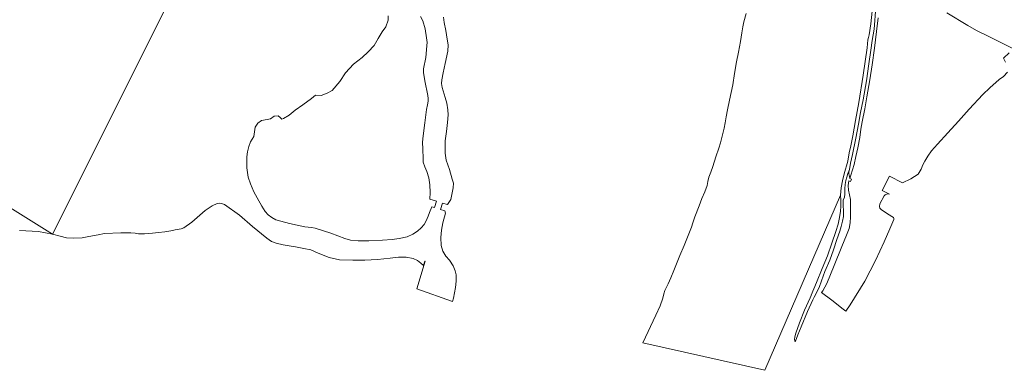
# Model space of a CAD drawing. Header units: metres. Extents: x 185049 to 189876, y 349292 to 352302.
# Tile 3 of 256: x 186403 to 187055, y 349311 to 349543. Entities that reach past the tile are written whole.
import ezdxf

# ---------------------------------------------------------------- set-up
doc = ezdxf.new("R2010")
doc.units = ezdxf.units.M
for name, color, linetype, lineweight in [('B-WE-GR-GRAS-GV', 60, 'Continuous', 13), ('B-WE-GW-TALUD_KRUIN-G', 90, 'Continuous', 18), ('B-WE-GW-TALUD_TEEN-G', 90, 'Continuous', 18), ('B-WE-OB-BEKLEDING_STORTSTEEN-GV', 30, 'Continuous', 18), ('B-WE-OB-OEVERVOORZIENING-G', 7, 'Continuous', 18), ('B-WE-OG-WATER_POEL-GV', 7, 'Continuous', 18), ('B-WE-OG-WATER_RIVIER-GV', 130, 'Continuous', 18)]:
    doc.layers.add(name, color=color, linetype=linetype, lineweight=lineweight)

msp = doc.modelspace()

# ---------------------------------------------------------------- linework, layer by layer
at = {"layer": 'B-WE-GR-GRAS-GV'}
for points in [[(186971.502, 349544.682, 22.686), (186970.306, 349535.537, 22.71), (186969.045, 349524.403, 22.622), (186967.414, 349513.419, 22.622), (186965.915, 349503.493, 22.654), (186964.049, 349492.301, 22.686), (186962.65, 349484.271, 22.686), (186960.941, 349475.638, 22.642), (186960.053, 349470.872, 22.718), (186959.388, 349465.334, 22.806), (186957.936, 349458.386, 22.794), (186956.736, 349452.799, 22.794), (186955.453, 349447.424, 22.818), (186954.525, 349443.998, 22.774), (186953.369, 349440.447, 22.658), (186952.688, 349438.189, 22.65), (186952.373, 349439.429, 22.09), (186952.124, 349441.216, 21.938), (186952.112, 349442.505, 21.938), (186952.359, 349444.12, 21.77), (186953.118, 349448.229, 21.774), (186954.389, 349454.106, 21.734), (186956.733, 349464.781, 21.786), (186958.392, 349474.15, 21.754), (186959.821, 349481.859, 21.75), (186961.439, 349490.305, 21.722), (186963.677, 349502.878, 21.666), (186965.365, 349514.221, 21.586), (186966.485, 349523.094, 21.558), (186967.477, 349529.56, 21.614), (186968.773, 349537.065, 21.622), (186969.928, 349551.548, 21.658)], [(187016.899, 349547.806, 22.782), (187030.797, 349539.51, 23.234), (187036.614, 349536.189, 23.486), (187045.224, 349531.892, 23.83), (187054.827, 349527.09, 24.154), (187060.154, 349524.447, 24.418)], [(187056.929, 349508.513, 25.638), (187054.403, 349505.618, 25.47), (187051.453, 349503.826, 25.106), (187045.354, 349498.194, 24.966), (187040.77, 349493.904, 24.754), (187031.683, 349484.059, 24.674), (187024.666, 349476.135, 24.622), (187017.591, 349468.382, 24.534), (187010.629, 349460.835, 24.438), (187006.81, 349456.468, 24.466), (187004.281, 349452.968, 24.47), (187002.339, 349449.677, 24.506), (187000.971, 349447.224, 24.55), (186999.904, 349444.425, 24.67), (186997.826, 349441.09, 24.742), (186993.038, 349437.886, 24.754), (186987.502, 349435.41, 24.606), (186978.91, 349439.636, 24.35), (186974.157, 349430.21, 24.322), (186978.908, 349427.825, 24.446), (186977.545, 349427.926, 24.446), (186976.099, 349427.376, 24.462), (186975.34, 349426.631, 24.47), (186972.455, 349421.345, 24.47), (186972.299, 349419.733, 24.466), (186972.537, 349418.555, 24.45), (186973.472, 349417.643, 24.47), (186977.618, 349414.719, 24.718), (186981.607, 349412.46, 24.978), (186981.895, 349411.644, 24.978), (186981.823, 349411.047, 24.986), (186979.125, 349404.861, 25.038), (186975.339, 349396.182, 25.11), (186969.596, 349383.865, 25.098), (186962.594, 349370.124, 25.294), (186952.879, 349354.443, 25.428), (186950.012, 349350.415, 25.428), (186948.191, 349351.662, 25.334), (186940.882, 349357.523, 24.734), (186933.971, 349362.765, 23.598), (186934.741, 349363.787, 23.666), (186937.373, 349368.718, 23.806), (186942.338, 349380.535, 24.022), (186947.502, 349393.114, 23.942), (186950.557, 349400.617, 23.902), (186952.206, 349405.02, 23.898), (186952.828, 349408.826, 23.83), (186953.093, 349412.887, 23.85), (186953.142, 349416.725, 23.73), (186953.077, 349424.283, 23.47), (186951.817, 349430.534, 23.01), (186951.584, 349433.621, 22.834), (186952.067, 349436.657, 22.638), (186953.154, 349436.238, 22.706), (186953.768, 349437.751, 22.714), (186952.688, 349438.189, 22.65), (186953.369, 349440.447, 22.658), (186954.525, 349443.998, 22.774), (186955.453, 349447.424, 22.818), (186956.736, 349452.799, 22.794), (186957.936, 349458.386, 22.794), (186959.388, 349465.334, 22.806), (186960.053, 349470.872, 22.718), (186960.941, 349475.638, 22.642), (186962.65, 349484.271, 22.686), (186964.049, 349492.301, 22.686), (186965.915, 349503.493, 22.654), (186967.414, 349513.419, 22.622), (186969.045, 349524.403, 22.622), (186970.306, 349535.537, 22.71), (186971.502, 349544.682, 22.686)], [(187058.191, 349521.344, 24.67), (187054.351, 349517.807, 24.738), (187055.709, 349515.242, 24.798)]]:
    msp.add_polyline3d(points, dxfattribs=at)
at = {"layer": 'B-WE-GW-TALUD_KRUIN-G'}
msp.add_polyline3d([(186953.369, 349440.447, 22.658), (186954.525, 349443.998, 22.774), (186955.453, 349447.424, 22.818), (186956.736, 349452.799, 22.794), (186957.936, 349458.386, 22.794), (186959.388, 349465.334, 22.806), (186960.053, 349470.872, 22.718), (186960.941, 349475.638, 22.642), (186962.65, 349484.271, 22.686), (186964.049, 349492.301, 22.686), (186965.915, 349503.493, 22.654), (186967.414, 349513.419, 22.622), (186969.045, 349524.403, 22.622), (186970.306, 349535.537, 22.71), (186971.502, 349544.682, 22.686)], dxfattribs=at)
at = {"layer": 'B-WE-GW-TALUD_TEEN-G'}
msp.add_polyline3d([(186952.688, 349438.189, 22.65), (186952.373, 349439.429, 22.09), (186952.124, 349441.216, 21.938), (186952.112, 349442.505, 21.938), (186952.359, 349444.12, 21.77), (186953.118, 349448.229, 21.774), (186954.389, 349454.106, 21.734), (186956.733, 349464.781, 21.786), (186958.392, 349474.15, 21.754), (186959.821, 349481.859, 21.75), (186961.439, 349490.305, 21.722), (186963.677, 349502.878, 21.666), (186965.365, 349514.221, 21.586), (186966.485, 349523.094, 21.558), (186967.477, 349529.56, 21.614), (186968.773, 349537.065, 21.622), (186969.928, 349551.548, 21.658)], dxfattribs=at)
at = {"layer": 'B-WE-OB-BEKLEDING_STORTSTEEN-GV'}
msp.add_polyline3d([(186969.928, 349551.548, 21.658), (186968.773, 349537.065, 21.622), (186967.477, 349529.56, 21.614), (186966.485, 349523.094, 21.558), (186965.365, 349514.221, 21.586), (186963.677, 349502.878, 21.666), (186961.439, 349490.305, 21.722), (186959.821, 349481.859, 21.75), (186958.392, 349474.15, 21.754), (186956.733, 349464.781, 21.786), (186954.389, 349454.106, 21.734), (186953.118, 349448.229, 21.774), (186952.359, 349444.12, 21.77), (186951.383, 349441.458, 21.786), (186950.644, 349439.096, 22.014), (186950.096, 349436.897, 22.014), (186949.62, 349434.183, 22.274), (186949.358, 349431.573, 22.338), (186949.357, 349428.001, 22.49), (186949.196, 349425.696, 22.502), (186948.386, 349424.013, 21.938), (186948.299, 349420.46, 21.926), (186948.606, 349416.62, 21.882), (186948.397, 349413.064, 21.942), (186947.789, 349409.872, 21.95), (186946.884, 349406.342, 21.95), (186945.997, 349403.393, 21.946), (186944.104, 349397.807, 21.982), (186941.862, 349390.946, 22.026), (186939.363, 349384.105, 22.01), (186936.071, 349376.606, 22.002), (186933.917, 349370.478, 22.026), (186932.309, 349365.989, 22.098), (186929.041, 349359.59, 22.001), (186928.331, 349358.198, 21.98), (186928.14, 349357.824, 21.974), (186924.714, 349350.039, 21.95), (186920.435, 349339.868, 21.826), (186918.227, 349334.744, 21.614), (186917.312, 349332.22, 21.67), (186916.565, 349330.001, 21.193), (186916.129, 349331.462, 21.173), (186916.382, 349333.359, 21.173), (186916.909, 349335.845, 21.173), (186919.435, 349342.713, 21.173), (186922.588, 349350.885, 21.169), (186926.409, 349359.18, 21.169), (186927.068, 349360.612, 21.169), (186927.189, 349360.874, 21.169), (186930.694, 349369.348, 21.169), (186934.301, 349378.6, 21.169), (186937.841, 349387.06, 21.169), (186940.848, 349395.262, 21.169), (186943.408, 349403.095, 21.169), (186944.886, 349407.909, 21.169), (186945.955, 349412.461, 21.169), (186946.604, 349416.463, 21.169), (186946.827, 349419.737, 21.169), (186946.676, 349423.96, 21.169), (186946.514, 349427.109, 21.169), (186946.969, 349432.072, 21.169), (186947.843, 349436.608, 21.169), (186948.886, 349441.225, 21.169), (186951.29, 349449.749, 21.169), (186952.24, 349455.187, 21.169), (186953.382, 349459.895, 21.169), (186954.611, 349466.431, 21.169), (186956.508, 349476.586, 21.169), (186958.643, 349488.41, 21.169), (186961.548, 349506.505, 21.169), (186964.112, 349524.698, 21.169), (186964.643, 349530.064, 21.169), (186965.069, 349531.476, 21.169), (186965.58, 349533.22, 21.169), (186966.62, 349540.649, 21.169), (186967.505, 349549.067, 21.169)], dxfattribs=at)
at = {"layer": 'B-WE-OB-OEVERVOORZIENING-G'}
msp.add_polyline3d([(186927.068, 349360.612, 21.169), (186927.189, 349360.874, 21.169), (186930.694, 349369.348, 21.169), (186934.301, 349378.6, 21.169), (186937.841, 349387.06, 21.169), (186940.848, 349395.262, 21.169), (186943.408, 349403.095, 21.169), (186944.886, 349407.909, 21.169), (186945.955, 349412.461, 21.169), (186946.604, 349416.463, 21.169), (186946.827, 349419.737, 21.169), (186946.676, 349423.96, 21.169), (186946.514, 349427.109, 21.169), (186946.969, 349432.072, 21.169), (186947.843, 349436.608, 21.169), (186948.886, 349441.225, 21.169), (186951.29, 349449.749, 21.169), (186952.24, 349455.187, 21.169), (186953.382, 349459.895, 21.169), (186954.611, 349466.431, 21.169), (186956.508, 349476.586, 21.169), (186958.643, 349488.41, 21.169), (186961.548, 349506.505, 21.169), (186964.112, 349524.698, 21.169), (186964.643, 349530.064, 21.169), (186965.069, 349531.476, 21.169), (186965.58, 349533.22, 21.169), (186966.62, 349540.649, 21.169), (186967.505, 349549.067, 21.169)], dxfattribs=at)
at = {"layer": 'B-WE-OG-WATER_POEL-GV'}
for points in [[(185771.786, 349809.866, 21.201), (186424.97, 349401.39, 21.201), (186415.737, 349402.983, 21.201), (186403.172, 349403.703, 21.201)], [(186611.112, 349773.603, 21.204), (186424.97, 349401.39, 21.201), (185771.786, 349809.866, 21.201)], [(186683.8773, 349544.9882, 21.104), (186684.1464, 349541.3969, 21.104), (186685.3917, 349536.1385, 21.104), (186686.1571, 349530.5431, 21.104), (186686.8419, 349526.6114, 21.104), (186686.566, 349522.4889, 21.104), (186684.913, 349514.2242, 21.104), (186683.6409, 349508.0988, 21.104), (186682.6043, 349503.5691, 21.104), (186682.3581, 349501.0023, 21.104), (186682.8061, 349498.3923, 21.104), (186684.7958, 349491.91, 21.104), (186685.887, 349488.1003, 21.104), (186686.5935, 349483.7106, 21.104), (186686.9286, 349480.2461, 21.104), (186686.5228, 349475.2816, 21.104), (186685.6915, 349469.2197, 21.104), (186684.9898, 349463.2264, 21.104), (186684.8306, 349459.5928, 21.104), (186684.9634, 349454.9912, 21.104), (186685.6484, 349450.2356, 21.104), (186687.6981, 349444.044, 21.104), (186689.5441, 349437.6316, 21.104), (186690.4206, 349435.0471, 21.104), (186690.1089, 349431.929, 21.104), (186689.288, 349427.6663, 21.104), (186688.6097, 349424.2291, 21.104), (186686.4699, 349420.9376, 21.104), (186683.0394, 349421.821, 21.104), (186681.7994, 349417.5522, 21.104), (186684.7528, 349416.7725, 21.104), (186685.2161, 349415.1853, 21.104), (186683.4301, 349408.7687, 21.104), (186682.41, 349403.8608, 21.104), (186681.9602, 349399.085, 21.104), (186682.3523, 349393.8093, 21.104), (186683.3662, 349390.1627, 21.104), (186685.3139, 349386.8496, 21.104), (186687.7861, 349384.0379, 21.104), (186690.1634, 349380.2542, 21.104), (186691.5899, 349376.9397, 21.104), (186692.1709, 349374.4741, 21.104), (186692.2412, 349370.2123, 21.104), (186691.6967, 349366.0492, 21.104), (186690.4723, 349358.9911, 21.104), (186689.6398, 349356.7203, 21.104), (186666.1946, 349365.1423, 21.104), (186671.5729, 349383.4613, 21.104), (186671.4769, 349383.4895, 21.104), (186670.6203, 349380.572, 21.104), (186668.8214, 349382.1755, 21.104), (186666.5702, 349383.968, 21.104), (186663.7406, 349385.1954, 21.104), (186659.011, 349386.0246, 21.104), (186653.9187, 349386.1607, 21.104), (186648.4606, 349385.5153, 21.104), (186640.1637, 349384.5839, 21.104), (186631.7566, 349384.1347, 21.104), (186623.7194, 349384.0887, 21.104), (186615.0445, 349384.322, 21.104), (186608.2144, 349385.8103, 21.104), (186600.8562, 349388.7308, 21.104), (186595.9953, 349390.845, 21.104), (186591.3108, 349391.7798, 21.104), (186585.8673, 349392.9295, 21.104), (186581.6139, 349393.646, 21.104), (186577.5851, 349394.1841, 21.104), (186572.9786, 349395.2963, 21.104), (186570.0063, 349396.5096, 21.104), (186566.8434, 349398.6457, 21.104), (186557.3788, 349406.37, 21.104), (186548.7572, 349413.8845, 21.104), (186538.8508, 349420.8559, 21.104), (186536.9055, 349421.5503, 21.104), (186535.7978, 349421.7447, 21.104), (186534.0414, 349421.6759, 21.104), (186530.7493, 349420.1325, 21.104), (186526.108, 349416.9818, 21.104), (186517.3451, 349409.2314, 21.104), (186512.0156, 349405.5649, 21.104), (186510.152, 349404.852, 21.153), (186506.253, 349404.096, 21.153), (186503.259, 349403.516, 21.153), (186499.385, 349402.936, 21.153), (186495.259, 349402.482, 21.153), (186491.19, 349402.07, 21.153), (186485.883, 349401.515, 21.153), (186481.994, 349401.579, 21.153), (186479.682, 349402.001, 21.153), (186476.812, 349402.135, 21.153), (186475.492, 349402.156, 21.153), (186470.152, 349402.184, 21.153), (186459.373, 349401.678, 21.153), (186455.294, 349400.907, 21.153), (186451.599, 349400.161, 21.197), (186448.065, 349399.445, 21.197), (186444.744, 349398.9, 21.197), (186439.031, 349398.623, 21.197), (186434.205, 349398.998, 21.197), (186430.056, 349399.971, 21.197), (186424.97, 349401.39, 21.201), (186611.112, 349773.603, 21.204)], [(186647.108, 349545.833, 21.076), (186647.109, 349543.116, 21.076), (186645.548, 349538.632, 21.076), (186643.24, 349535.371, 21.076), (186640.524, 349530.954, 21.076), (186637.876, 349526.334, 21.076), (186634.006, 349521.986, 21.076), (186629.931, 349518.248, 21.076), (186624.159, 349513.831, 21.076), (186618.93, 349508.123, 21.076), (186615.196, 349502.348, 21.076), (186610.171, 349496.368, 21.076), (186606.911, 349494.601, 21.076), (186602.836, 349493.241, 21.076), (186599.167, 349493.376, 21.076), (186596.519, 349491.133, 21.076), (186590.746, 349487.055, 21.076), (186585.585, 349483.521, 21.076), (186581.646, 349480.055, 21.076), (186577.91, 349478.016, 21.076), (186576.756, 349477.405, 21.076), (186575.804, 349478.559, 21.076), (186574.31, 349479.645, 21.076), (186571.66, 349479.441, 21.076), (186569.283, 349477.742, 21.076), (186567.042, 349477.333, 21.076), (186563.306, 349476.653, 21.076), (186560.997, 349474.75, 21.076), (186559.164, 349472.1, 21.076), (186558.2189, 349466, 21.104), (186556.0149, 349462.5003, 21.104), (186555.0059, 349459.3116, 21.104), (186553.9907, 349455.9042, 21.104), (186553.6016, 349452.5454, 21.104), (186553.6063, 349449.712, 21.104), (186553.6415, 349445.1931, 21.104), (186554.5902, 349438.9727, 21.104), (186556.002, 349434.691, 21.104), (186558.2322, 349429.3626, 21.104), (186560.5496, 349425.3258, 21.104), (186563.6105, 349419.7623, 21.104), (186565.7156, 349416.3118, 21.104), (186567.7601, 349414.2269, 21.104), (186570.1942, 349412.2723, 21.104), (186572.9292, 349410.8967, 21.104), (186581.8742, 349408.3374, 21.104), (186592.0092, 349406.1773, 21.104), (186596.4405, 349405.8115, 21.104), (186598.8344, 349405.2732, 21.104), (186609.1487, 349402.0597, 21.104), (186618.454, 349398.4406, 21.104), (186622.3326, 349397.4553, 21.104), (186627.363, 349396.9024, 21.104), (186634.2839, 349396.8948, 21.104), (186643.4251, 349397.2593, 21.104), (186649.7103, 349397.7243, 21.104), (186654.534, 349398.4262, 21.104), (186659.7097, 349399.6364, 21.104), (186663.4937, 349401.2397, 21.104), (186666.6247, 349403.3576, 21.104), (186669.1044, 349405.4434, 21.104), (186670.9932, 349407.7459, 21.104), (186672.3982, 349410.0643, 21.104), (186673.7145, 349413.2268, 21.104), (186674.6223, 349415.6494, 21.104), (186675.9636, 349419.4051, 21.104), (186677.7847, 349418.9425, 21.104), (186679.0997, 349423.1354, 21.104), (186674.6632, 349424.4949, 21.104), (186674.9362, 349428.9077, 21.104), (186674.7148, 349433.9376, 21.104), (186674.004, 349438.7311, 21.104), (186672.7623, 349442.8338, 21.104), (186671.4386, 349445.9393, 21.104), (186670.4223, 349449.0102, 21.104), (186670.3623, 349451.4983, 21.104), (186670.0832, 349457.6164, 21.104), (186669.9883, 349462.2187, 21.104), (186670.4101, 349466.4649, 21.104), (186671.5094, 349475.0272, 21.104), (186672.4301, 349483.7895, 21.104), (186673.1249, 349486.874, 21.104), (186673.649, 349489.3935, 21.104), (186673.6461, 349491.2642, 21.104), (186673.3155, 349493.0979, 21.104), (186671.5338, 349502.9376, 21.104), (186670.5355, 349508.2788, 21.104), (186670.45, 349510.7961, 21.104), (186672.157, 349518.36, 21.104), (186672.5164, 349523.3454, 21.104), (186672.8129, 349526.3123, 21.104), (186672.9659, 349528.151, 21.104), (186672.6078, 349531.4012, 21.104), (186671.6804, 349537.1846, 21.104), (186670.1522, 349542.5413, 21.104), (186668.5141, 349545.5636, 21.104)]]:
    msp.add_polyline3d(points, dxfattribs=at)
at = {"layer": 'B-WE-OG-WATER_RIVIER-GV'}
msp.add_polyline3d([(186967.505, 349549.067, 21.169), (186966.62, 349540.649, 21.169), (186965.58, 349533.22, 21.169), (186965.069, 349531.476, 21.169), (186964.643, 349530.064, 21.169), (186964.112, 349524.698, 21.169), (186961.548, 349506.505, 21.169), (186958.643, 349488.41, 21.169), (186956.508, 349476.586, 21.169), (186954.611, 349466.431, 21.169), (186953.382, 349459.895, 21.169), (186952.24, 349455.187, 21.169), (186951.29, 349449.749, 21.169), (186948.886, 349441.225, 21.169), (186947.843, 349436.608, 21.169), (186946.969, 349432.072, 21.169), (186946.514, 349427.109, 21.169), (186896.3426, 349311.1614, 21.1945), (186815.733, 349329.308, 21.208), (186824.332, 349347.776, 21.209), (186827.064, 349353.92, 21.209), (186828.88, 349358.925, 21.209), (186829.522, 349361.91, 21.209), (186830.218, 349364.096, 21.209), (186832.532, 349368.376, 21.209), (186834.226, 349372.342, 21.209), (186836.136, 349377.267, 21.209), (186840.148, 349387.182, 21.209), (186842.947, 349393.791, 21.209), (186846.036, 349401.554, 21.209), (186847.861, 349405.987, 21.209), (186848.8, 349408.816, 21.209), (186850.147, 349412.782, 21.177), (186852.964, 349420.087, 21.177), (186854.742, 349425.035, 21.177), (186856.699, 349429.381, 21.177), (186858.279, 349433.506, 21.177), (186858.68, 349436.195, 21.177), (186859.38, 349438.988, 21.177), (186860.662, 349442.381, 21.177), (186861.922, 349446.199, 21.177), (186863.903, 349452.496, 21.177), (186865.984, 349458.178, 21.177), (186867.008, 349461.898, 21.177), (186868.446, 349467.179, 21.177), (186869.577, 349471.407, 21.177), (186870.198, 349474.954, 21.177), (186870.74, 349478.979, 21.177), (186871.781, 349483.711, 21.177), (186873.136, 349489.951, 21.177), (186875.185, 349500.124, 21.177), (186876.341, 349507.783, 21.177), (186877.783, 349515.496, 21.177), (186879.079, 349521.868, 21.177), (186880.392, 349528.832, 21.177), (186881.279, 349534.529, 21.177), (186881.913, 349538.622, 21.177), (186882.62, 349541.887, 21.177), (186884.028, 349547.459, 21.177)], dxfattribs=at)

doc.saveas('drawing.dxf')
